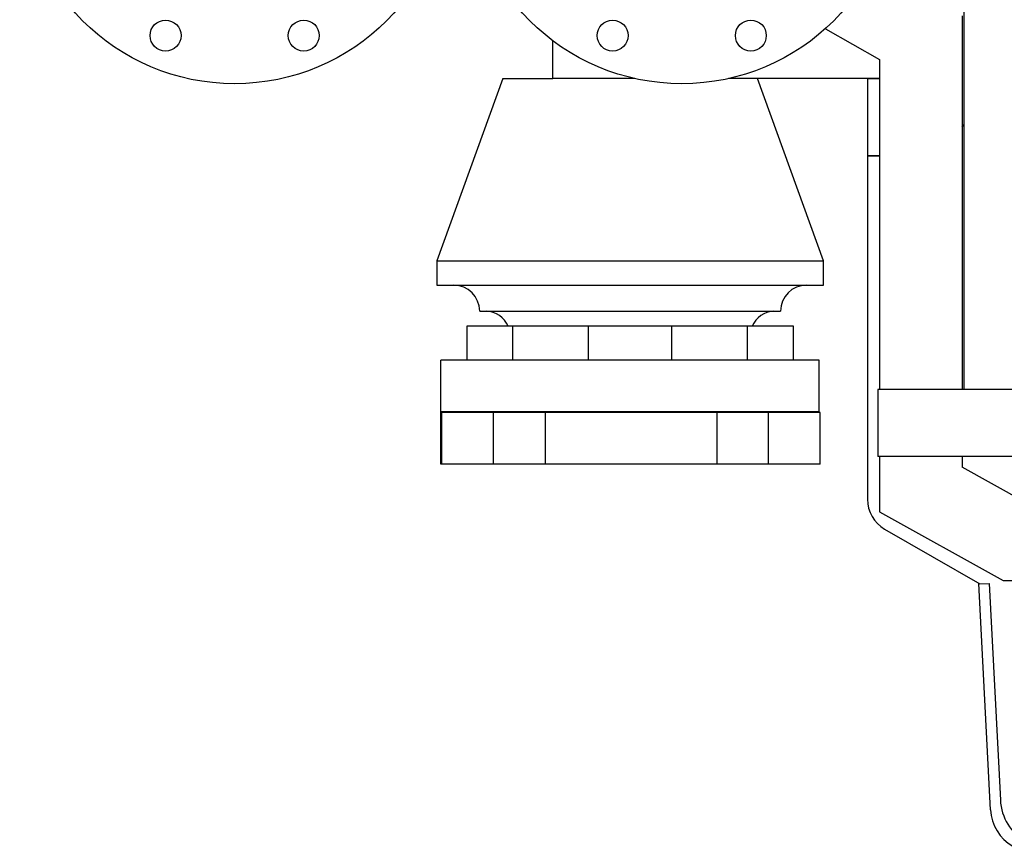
# Model space of a CAD drawing. Header units: inches. Extents: x 0 to 23760, y -13 to 16800.
# Tile 149 of 223: x 10669 to 11241, y 11652 to 12133. Entities that reach past the tile are written whole.
import ezdxf

# ---------------------------------------------------------------- set-up
doc = ezdxf.new("R2010")
doc.units = ezdxf.units.IN
doc.layers.add('254', color=7, linetype='Continuous', true_color=0xffffff)

msp = doc.modelspace()

# ---------------------------------------------------------------- linework, layer by layer
at = {"layer": '254', "color": 2, "linetype": 'Continuous', "lineweight": 25}
for p, q in [((11216.86, 12135.07), (11216.86, 12070.518)), ((11137.373, 12127.511), (11168.86, 12109.518)), ((10978.864, 12098.518), (10978.864, 12120.516)), ((11168.86, 12109.518), (11168.86, 11917.688)), ((10949.86, 12098.518), (10911.36, 11992.518)), ((10949.86, 12098.518), (10978.861, 12098.518)), ((11026.639, 12098.518), (10978.864, 12098.518)), ((11168.863, 12098.518), (11081.084, 12098.518)), ((11136.36, 11992.518), (11097.86, 12098.518)), ((11161.855, 12098.518), (11168.874, 12098.518)), ((11161.855, 12098.518), (11161.855, 12053.518)), ((11216.86, 12070.518), (11217.982, 12071.641)), ((11216.86, 12070.518), (11216.86, 11917.689)), ((11168.874, 12053.518), (11161.855, 12053.518)), ((11161.855, 12053.518), (11168.874, 12053.518)), ((11161.855, 12053.518), (11161.855, 11853.773)), ((10911.36, 11992.518), (11023.86, 11992.518)), ((10911.36, 11992.518), (10911.36, 11978.286)), ((11023.86, 11992.518), (11136.36, 11992.518)), ((11136.36, 11978.286), (11136.36, 11992.518)), ((10911.36, 11978.286), (11023.86, 11978.286)), ((11023.86, 11978.286), (11136.36, 11978.286)), ((10936.36, 11963.286), (11023.86, 11963.286)), ((11023.86, 11963.286), (11111.36, 11963.286)), ((10955.678, 11954.518), (10928.86, 11954.518)), ((10928.86, 11954.518), (10928.86, 11934.718)), ((10999.543, 11954.518), (10955.678, 11954.518)), ((10955.678, 11934.718), (10955.678, 11954.518)), ((11048.177, 11954.518), (10999.543, 11954.518)), ((10999.543, 11934.718), (10999.543, 11954.518)), ((11092.042, 11954.518), (11048.177, 11954.518)), ((11048.177, 11934.718), (11048.177, 11954.518)), ((11118.86, 11954.518), (11092.042, 11954.518)), ((11092.042, 11934.718), (11092.042, 11954.518)), ((11118.86, 11934.718), (11118.86, 11954.518)), ((11133.86, 11934.718), (10913.86, 11934.718)), ((10913.86, 11904.718), (10913.86, 11934.718)), ((11133.86, 11904.718), (11133.86, 11934.718)), ((11167.971, 11917.687), (11167.971, 11878.682)), ((11417.971, 11917.687), (11167.971, 11917.687)), ((10913.86, 11904.218), (10913.86, 11904.718)), ((11133.86, 11904.718), (10913.86, 11904.718)), ((10914.36, 11904.218), (10913.86, 11904.218)), ((10913.86, 11874.218), (10913.86, 11904.218)), ((10944.36, 11904.218), (10914.36, 11904.218)), ((10914.36, 11874.218), (10914.36, 11904.218)), ((10974.36, 11904.218), (10944.36, 11904.218)), ((10944.36, 11874.218), (10944.36, 11904.218)), ((11074.36, 11904.218), (10974.36, 11904.218)), ((10974.36, 11904.218), (10974.36, 11874.218)), ((11104.36, 11904.218), (11074.36, 11904.218)), ((11074.36, 11904.218), (11074.36, 11874.218)), ((11134.36, 11904.218), (11104.36, 11904.218)), ((11104.36, 11874.218), (11104.36, 11904.218)), ((11133.86, 11904.218), (11133.86, 11904.718)), ((11134.36, 11874.218), (11134.36, 11904.218)), ((11417.971, 11878.682), (11167.971, 11878.682)), ((11168.86, 11878.686), (11168.86, 11846.518)), ((11216.86, 11878.684), (11216.86, 11872.473)), ((10914.36, 11874.218), (10913.86, 11874.218)), ((10944.36, 11874.218), (10914.36, 11874.218)), ((10974.36, 11874.218), (10944.36, 11874.218)), ((11074.36, 11874.218), (10974.36, 11874.218)), ((11104.36, 11874.218), (11074.36, 11874.218)), ((11134.36, 11874.218), (11104.36, 11874.218)), ((11252.78, 11852.518), (11216.86, 11872.473)), ((11168.86, 11846.518), (11240.86, 11806.518)), ((11171.855, 11836.452), (11227.139, 11804.534)), ((11233.451, 11673.076), (11226.538, 11804.886)), ((11227.139, 11804.534), (11232.555, 11804.818)), ((11232.555, 11804.818), (11239.159, 11678.813)), ((11240.86, 11806.518), (12306.86, 11806.518))]:
    msp.add_line(p, q, dxfattribs=at)
for centre, radius in [((10793.86, 12220.518), 125), ((11053.86, 12220.518), 125), ((10753.678, 12123.511), 9), ((10834.042, 12123.511), 9), ((11013.678, 12123.511), 9), ((11094.042, 12123.511), 9)]:
    msp.add_circle(centre, radius, dxfattribs=at)
for centre, radius, start, end in [((10921.36, 11963.286), 15, 0, 90), ((11126.36, 11963.286), 15, 90, 180), ((10939.195, 11948.331), 15, 24.3591, 85.54679), ((11108.525, 11948.331), 15, 94.45321, 155.6409), ((11181.855, 11853.773), 20, 180, 240), ((11269.118, 11680.383), 30, 183, 240), ((11259.415, 11674.438), 26, 183.00233, 240)]:
    msp.add_arc(centre, radius, start, end, dxfattribs=at)
msp.add_open_spline([(11217.981, 12258.512), (11217.981, 12251.413), (11217.981, 12237.214), (11217.981, 12215.914), (11217.981, 12194.612), (11217.981, 12173.31), (11217.981, 12152.008), (11217.981, 12130.706), (11217.981, 12109.405), (11217.981, 12038.398), (11217.981, 11974.492), (11217.981, 11917.687)], degree=3, knots=[0, 0, 0, 0, 0.0624821, 0.1249833, 0.1874845, 0.2499857, 0.3124869, 0.3749881, 0.4374893, 0.4999905, 1, 1, 1, 1], dxfattribs=at)

doc.saveas('drawing.dxf')
